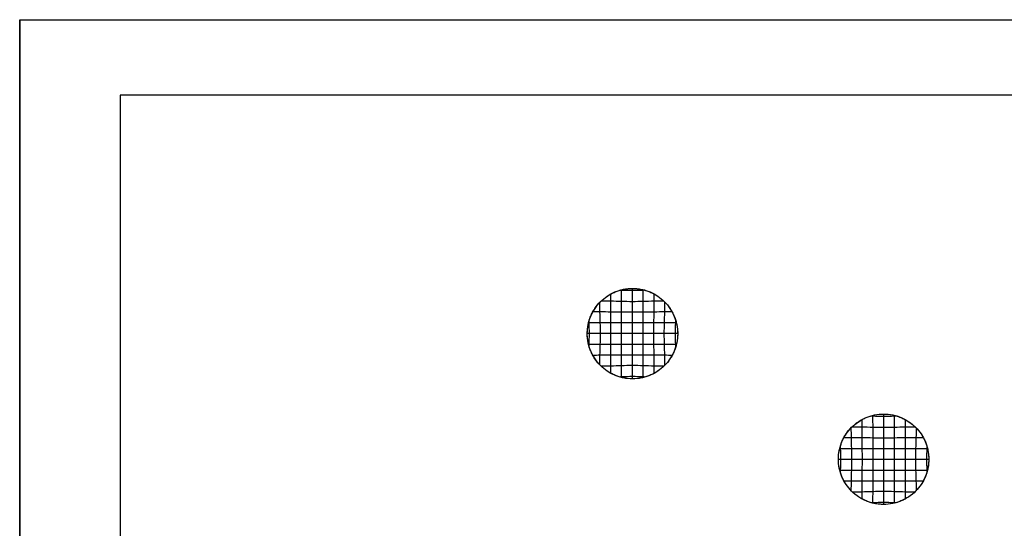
# Model space of a CAD drawing. Header units: millimetres. Extents: x -426 to 406, y -14 to 15.
# Tile 2 of 256: x -426 to -407, y 2 to 12. Entities that reach past the tile are written whole.
import ezdxf

# ---------------------------------------------------------------- set-up
doc = ezdxf.new("R2010")
doc.units = ezdxf.units.MM
doc.layers.add('METAL NEGRO', color=7, linetype='Continuous')

msp = doc.modelspace()

# ---------------------------------------------------------------- linework, layer by layer
at = {"layer": 'METAL NEGRO'}
for q in [(-426.44, -10.48, 1109.081), (-277.44, 12.02, 1109.081)]:
    msp.add_line((-426.44, 12.02, 1109.081), q, dxfattribs=at)
at = {"layer": 'METAL NEGRO', "extrusion": (0, 0, -1)}
for centre, start, end in [((414.24, 5.77, -1118.331), 270, 90), ((414.24, 5.77, -1118.331), 90, 270), ((409.24, 3.27, -1118.331), 270, 90), ((409.24, 3.27, -1118.331), 90, 270)]:
    msp.add_arc(centre, 0.9, start, end, dxfattribs=at)
at = {"layer": 'METAL NEGRO'}
for points in [[(-426.44, 12.02, 1099.831), (-277.44, 12.02, 1099.831)], [(-426.44, -10.48, 1099.831), (-426.44, 12.02, 1099.831)], [(-426.44, -10.48, 1118.331), (-426.44, 12.02, 1118.331)], [(-426.44, 12.02, 1118.331), (-426.44, 12.02, 1099.831)], [(-426.44, 12.02, 1118.331), (-277.44, 12.02, 1118.331)], [(-424.44, 10.52, 1101.331), (-424.44, -8.98, 1101.331)], [(-279.44, 10.52, 1101.331), (-424.44, 10.52, 1101.331)]]:
    msp.add_open_spline(points, degree=1, dxfattribs=at)
for points, knots in [([(-414.24, 4.87, 1118.331), (-414.182, 4.87, 1118.331), (-414.123, 4.876, 1118.332), (-414.051, 4.89, 1118.332), (-414.036, 4.893, 1118.332), (-414.008, 4.9, 1118.332), (-413.994, 4.904, 1118.332), (-413.951, 4.917, 1118.332), (-413.923, 4.927, 1118.332), (-413.869, 4.95, 1118.332), (-413.842, 4.962, 1118.331), (-413.79, 4.99, 1118.331), (-413.764, 5.006, 1118.331), (-413.691, 5.054, 1118.331), (-413.646, 5.092, 1118.332), (-413.563, 5.174, 1118.332), (-413.526, 5.219, 1118.332), (-413.485, 5.28, 1118.332), (-413.477, 5.292, 1118.332), (-413.462, 5.318, 1118.332), (-413.455, 5.331, 1118.332), (-413.434, 5.37, 1118.332), (-413.421, 5.397, 1118.332), (-413.398, 5.451, 1118.332), (-413.388, 5.479, 1118.332), (-413.371, 5.535, 1118.332), (-413.364, 5.564, 1118.332), (-413.346, 5.651, 1118.332), (-413.34, 5.71, 1118.331), (-413.34, 5.828, 1118.331), (-413.346, 5.887, 1118.332), (-413.363, 5.974, 1118.332), (-413.371, 6.003, 1118.332), (-413.388, 6.059, 1118.332), (-413.398, 6.087, 1118.332), (-413.42, 6.141, 1118.332), (-413.433, 6.168, 1118.332), (-413.461, 6.221, 1118.332), (-413.476, 6.246, 1118.332), (-413.525, 6.319, 1118.332), (-413.562, 6.364, 1118.332), (-413.645, 6.447, 1118.332), (-413.69, 6.484, 1118.331), (-413.75, 6.525, 1118.331), (-413.763, 6.533, 1118.331), (-413.788, 6.548, 1118.331), (-413.801, 6.555, 1118.331), (-413.84, 6.577, 1118.331), (-413.868, 6.59, 1118.332), (-413.923, 6.612, 1118.332), (-413.95, 6.622, 1118.332), (-413.993, 6.635, 1118.332), (-414.007, 6.639, 1118.332), (-414.035, 6.646, 1118.332), (-414.049, 6.649, 1118.332), (-414.121, 6.664, 1118.332), (-414.18, 6.67, 1118.331), (-414.268, 6.67, 1118.331), (-414.298, 6.669, 1118.331), (-414.357, 6.663, 1118.331), (-414.387, 6.658, 1118.332), (-414.431, 6.65, 1118.332), (-414.445, 6.646, 1118.332), (-414.474, 6.639, 1118.332), (-414.488, 6.635, 1118.332), (-414.531, 6.622, 1118.332), (-414.558, 6.612, 1118.332), (-414.613, 6.59, 1118.332), (-414.639, 6.577, 1118.331), (-414.691, 6.55, 1118.331), (-414.716, 6.534, 1118.331), (-414.789, 6.485, 1118.331), (-414.835, 6.448, 1118.332), (-414.918, 6.366, 1118.332), (-414.955, 6.32, 1118.332), (-415.004, 6.247, 1118.332), (-415.019, 6.222, 1118.332), (-415.047, 6.17, 1118.332), (-415.06, 6.143, 1118.332), (-415.083, 6.089, 1118.332), (-415.093, 6.061, 1118.332), (-415.11, 6.004, 1118.332), (-415.117, 5.976, 1118.332), (-415.134, 5.889, 1118.332), (-415.14, 5.83, 1118.331), (-415.14, 5.712, 1118.331), (-415.135, 5.653, 1118.332), (-415.117, 5.566, 1118.332), (-415.11, 5.537, 1118.332), (-415.093, 5.481, 1118.332), (-415.083, 5.453, 1118.332), (-415.061, 5.398, 1118.332), (-415.048, 5.372, 1118.332), (-415.02, 5.319, 1118.332), (-415.005, 5.294, 1118.332), (-414.956, 5.221, 1118.332), (-414.919, 5.176, 1118.332), (-414.836, 5.093, 1118.332), (-414.791, 5.055, 1118.331), (-414.718, 5.006, 1118.331), (-414.692, 4.991, 1118.331), (-414.64, 4.963, 1118.331), (-414.614, 4.951, 1118.332), (-414.56, 4.928, 1118.332), (-414.532, 4.918, 1118.332), (-414.49, 4.905, 1118.332), (-414.476, 4.901, 1118.332), (-414.447, 4.894, 1118.332), (-414.432, 4.89, 1118.332), (-414.359, 4.876, 1118.332), (-414.3, 4.87, 1118.331), (-414.24, 4.87, 1118.331)], [-5.654867, -5.654867, -5.654867, -5.654867, -5.478404, -5.478404, -5.434563, -5.434563, -5.390447, -5.390447, -5.30151, -5.30151, -5.212456, -5.212456, -5.123835, -5.123835, -4.94891, -4.94891, -4.773997, -4.773997, -4.729586, -4.729586, -4.684935, -4.684935, -4.596226, -4.596226, -4.50797, -4.50797, -4.41966, -4.41966, -4.242324, -4.242324, -4.064887, -4.064887, -3.976529, -3.976529, -3.888278, -3.888278, -3.799228, -3.799228, -3.710029, -3.710029, -3.535142, -3.535142, -3.360611, -3.360611, -3.316271, -3.316271, -3.271528, -3.271528, -3.182216, -3.182216, -3.093486, -3.093486, -3.049533, -3.049533, -3.005771, -3.005771, -2.829736, -2.829736, -2.740655, -2.740655, -2.65112, -2.65112, -2.606477, -2.606477, -2.56198, -2.56198, -2.473636, -2.473636, -2.385691, -2.385691, -2.297119, -2.297119, -2.121679, -2.121679, -1.946509, -1.946509, -1.857816, -1.857816, -1.769174, -1.769174, -1.680514, -1.680514, -1.591844, -1.591844, -1.414758, -1.414758, -1.237729, -1.237729, -1.149125, -1.149125, -1.060462, -1.060462, -0.971781, -0.971781, -0.883061, -0.883061, -0.707932, -0.707932, -0.532388, -0.532388, -0.443677, -0.443677, -0.35562, -0.35562, -0.267464, -0.267464, -0.223075, -0.223075, -0.178466, -0.178466, 0, 0, 0, 0]), ([(-414.241, 4.87, 1118.331), (-414.241, 4.885, 1118.331), (-414.242, 4.988, 1118.331), (-414.242, 5.134, 1118.331), (-414.242, 5.341, 1118.331), (-414.242, 5.554, 1118.332), (-414.242, 5.77, 1118.332), (-414.242, 5.986, 1118.332), (-414.242, 6.199, 1118.331), (-414.242, 6.407, 1118.331), (-414.242, 6.552, 1118.331), (-414.241, 6.654, 1118.331), (-414.241, 6.67, 1118.331)], [343.832922, 343.832922, 343.832922, 343.832922, 343.868916, 344.084916, 344.300916, 344.516916, 344.732916, 344.948916, 345.164916, 345.380916, 345.596916, 345.632834, 345.632834, 345.632834, 345.632834]), ([(-414.673, 4.981, 1118.331), (-414.673, 5.031, 1118.331), (-414.672, 5.148, 1118.331), (-414.673, 5.339, 1118.332), (-414.671, 5.555, 1118.332), (-414.67, 5.77, 1118.332), (-414.671, 5.985, 1118.332), (-414.673, 6.201, 1118.332), (-414.672, 6.392, 1118.331), (-414.673, 6.508, 1118.331), (-414.673, 6.559, 1118.331)], [343.943769, 343.943769, 343.943769, 343.943769, 344.084916, 344.300916, 344.516916, 344.732916, 344.948916, 345.164916, 345.380916, 345.521882, 345.521882, 345.521882, 345.521882]), ([(-413.989, 6.634, 1118.332), (-414.002, 6.633, 1118.332), (-414.087, 6.629, 1118.332), (-414.24, 6.623, 1118.329), (-414.398, 6.629, 1118.332), (-414.481, 6.633, 1118.332), (-414.492, 6.634, 1118.332)], [3701.1263564, 3701.1263564, 3701.1263564, 3701.1263564, 3701.1638354, 3701.3798288, 3701.5958222, 3701.6290901, 3701.6290901, 3701.6290901, 3701.6290901]), ([(-414.459, 4.897, 1118.332), (-414.459, 4.901, 1118.332), (-414.459, 4.99, 1118.332), (-414.457, 5.13, 1118.331), (-414.457, 5.34, 1118.331), (-414.457, 5.554, 1118.332), (-414.457, 5.77, 1118.332), (-414.457, 5.986, 1118.332), (-414.457, 6.2, 1118.331), (-414.457, 6.41, 1118.331), (-414.459, 6.55, 1118.332), (-414.459, 6.639, 1118.332), (-414.459, 6.643, 1118.332)], [343.859516, 343.859516, 343.859516, 343.859516, 343.868916, 344.084916, 344.300916, 344.516916, 344.732916, 344.948916, 345.164916, 345.380916, 345.596916, 345.605937, 345.605937, 345.605937, 345.605937]), ([(-414.027, 4.896, 1118.332), (-414.027, 4.9, 1118.332), (-414.027, 4.99, 1118.332), (-414.027, 5.13, 1118.331), (-414.027, 5.34, 1118.331), (-414.027, 5.554, 1118.332), (-414.027, 5.77, 1118.332), (-414.027, 5.986, 1118.332), (-414.027, 6.2, 1118.331), (-414.027, 6.41, 1118.331), (-414.027, 6.55, 1118.332), (-414.027, 6.64, 1118.332), (-414.027, 6.644, 1118.332)], [343.858509, 343.858509, 343.858509, 343.858509, 343.868916, 344.084916, 344.300916, 344.516916, 344.732916, 344.948916, 345.164916, 345.380916, 345.596916, 345.606944, 345.606944, 345.606944, 345.606944]), ([(-413.81, 4.98, 1118.331), (-413.81, 5.031, 1118.331), (-413.81, 5.148, 1118.331), (-413.81, 5.339, 1118.332), (-413.813, 5.555, 1118.332), (-413.815, 5.77, 1118.332), (-413.813, 5.985, 1118.332), (-413.81, 6.201, 1118.332), (-413.81, 6.392, 1118.331), (-413.81, 6.509, 1118.331), (-413.81, 6.56, 1118.331)], [343.942709, 343.942709, 343.942709, 343.942709, 344.084916, 344.300916, 344.516916, 344.732916, 344.948916, 345.164916, 345.380916, 345.522941, 345.522941, 345.522941, 345.522941]), ([(-414.89, 5.147, 1118.332), (-414.89, 5.211, 1118.332), (-414.888, 5.347, 1118.331), (-414.881, 5.555, 1118.332), (-414.876, 5.77, 1118.331), (-414.881, 5.985, 1118.332), (-414.888, 6.193, 1118.331), (-414.89, 6.329, 1118.332), (-414.89, 6.393, 1118.332)], [344.110155, 344.110155, 344.110155, 344.110155, 344.300916, 344.516916, 344.732916, 344.948916, 345.164916, 345.355367, 345.355367, 345.355367, 345.355367]), ([(-413.616, 6.418, 1118.332), (-413.681, 6.418, 1118.331), (-413.817, 6.417, 1118.331), (-414.028, 6.409, 1118.332), (-414.242, 6.404, 1118.33), (-414.458, 6.409, 1118.332), (-414.663, 6.417, 1118.331), (-414.801, 6.418, 1118.331), (-414.865, 6.418, 1118.332)], [3700.754087, 3700.754087, 3700.754087, 3700.754087, 3700.947842, 3701.163835, 3701.379829, 3701.595822, 3701.811816, 3702.002423, 3702.002423, 3702.002423, 3702.002423]), ([(-413.594, 5.144, 1118.332), (-413.594, 5.209, 1118.332), (-413.595, 5.346, 1118.331), (-413.604, 5.555, 1118.332), (-413.608, 5.77, 1118.332), (-413.604, 5.985, 1118.332), (-413.595, 6.194, 1118.331), (-413.594, 6.331, 1118.332), (-413.594, 6.396, 1118.332)], [344.106706, 344.106706, 344.106706, 344.106706, 344.300916, 344.516916, 344.732916, 344.948916, 345.164916, 345.358814, 345.358814, 345.358814, 345.358814]), ([(-413.451, 6.202, 1118.332), (-413.502, 6.202, 1118.332), (-413.619, 6.201, 1118.332), (-413.811, 6.201, 1118.332), (-414.027, 6.199, 1118.331), (-414.242, 6.197, 1118.331), (-414.457, 6.199, 1118.331), (-414.672, 6.201, 1118.332), (-414.863, 6.201, 1118.332), (-414.98, 6.202, 1118.332), (-415.03, 6.202, 1118.332)], [3700.588785, 3700.588785, 3700.588785, 3700.588785, 3700.731849, 3700.947842, 3701.163835, 3701.379829, 3701.595822, 3701.811816, 3702.027809, 3702.167801, 3702.167801, 3702.167801, 3702.167801]), ([(-413.367, 5.986, 1118.332), (-413.371, 5.986, 1118.332), (-413.462, 5.986, 1118.332), (-413.602, 5.985, 1118.332), (-413.812, 5.985, 1118.332), (-414.026, 5.985, 1118.332), (-414.242, 5.985, 1118.332), (-414.458, 5.985, 1118.332), (-414.672, 5.985, 1118.332), (-414.883, 5.985, 1118.332), (-415.022, 5.986, 1118.332), (-415.111, 5.986, 1118.332), (-415.114, 5.986, 1118.332)], [3700.504566, 3700.504566, 3700.504566, 3700.504566, 3700.515855, 3700.731849, 3700.947842, 3701.163835, 3701.379829, 3701.595822, 3701.811816, 3702.027809, 3702.243802, 3702.25194, 3702.25194, 3702.25194, 3702.25194]), ([(-415.106, 5.523, 1118.332), (-415.105, 5.534, 1118.332), (-415.101, 5.616, 1118.332), (-415.095, 5.77, 1118.331), (-415.101, 5.924, 1118.332), (-415.105, 6.006, 1118.332), (-415.106, 6.016, 1118.332)], [344.4863213, 344.4863213, 344.4863213, 344.4863213, 344.5169156, 344.7329156, 344.9489156, 344.9792081, 344.9792081, 344.9792081, 344.9792081]), ([(-413.378, 5.512, 1118.332), (-413.379, 5.526, 1118.332), (-413.383, 5.612, 1118.332), (-413.388, 5.77, 1118.331), (-413.383, 5.928, 1118.332), (-413.379, 6.014, 1118.332), (-413.378, 6.028, 1118.332)], [344.4749592, 344.4749592, 344.4749592, 344.4749592, 344.5169156, 344.7329156, 344.9489156, 344.9905564, 344.9905564, 344.9905564, 344.9905564]), ([(-413.34, 5.77, 1118.331), (-413.356, 5.77, 1118.331), (-413.459, 5.77, 1118.331), (-413.606, 5.77, 1118.332), (-413.813, 5.77, 1118.332), (-414.026, 5.77, 1118.332), (-414.242, 5.77, 1118.332), (-414.458, 5.77, 1118.332), (-414.671, 5.77, 1118.332), (-414.879, 5.77, 1118.332), (-415.024, 5.77, 1118.331), (-415.125, 5.77, 1118.331), (-415.14, 5.77, 1118.331)], [3700.478908, 3700.478908, 3700.478908, 3700.478908, 3700.515855, 3700.731849, 3700.947842, 3701.163835, 3701.379829, 3701.595822, 3701.811816, 3702.027809, 3702.243802, 3702.278828, 3702.278828, 3702.278828, 3702.278828]), ([(-413.367, 5.554, 1118.332), (-413.371, 5.554, 1118.332), (-413.462, 5.554, 1118.332), (-413.602, 5.555, 1118.332), (-413.812, 5.555, 1118.332), (-414.026, 5.555, 1118.332), (-414.242, 5.555, 1118.332), (-414.458, 5.555, 1118.332), (-414.672, 5.555, 1118.332), (-414.883, 5.555, 1118.332), (-415.022, 5.554, 1118.332), (-415.111, 5.554, 1118.332), (-415.114, 5.554, 1118.332)], [3700.504493, 3700.504493, 3700.504493, 3700.504493, 3700.515855, 3700.731849, 3700.947842, 3701.163835, 3701.379829, 3701.595822, 3701.811816, 3702.027809, 3702.243802, 3702.252012, 3702.252012, 3702.252012, 3702.252012]), ([(-413.451, 5.338, 1118.332), (-413.502, 5.338, 1118.332), (-413.619, 5.339, 1118.332), (-413.811, 5.339, 1118.332), (-414.027, 5.341, 1118.331), (-414.242, 5.343, 1118.331), (-414.457, 5.341, 1118.331), (-414.672, 5.339, 1118.332), (-414.863, 5.339, 1118.332), (-414.98, 5.338, 1118.332), (-415.03, 5.338, 1118.332)], [3700.588626, 3700.588626, 3700.588626, 3700.588626, 3700.731849, 3700.947842, 3701.163835, 3701.379829, 3701.595822, 3701.811816, 3702.027809, 3702.167955, 3702.167955, 3702.167955, 3702.167955]), ([(-413.616, 5.122, 1118.332), (-413.681, 5.122, 1118.331), (-413.817, 5.123, 1118.331), (-414.028, 5.131, 1118.332), (-414.242, 5.136, 1118.33), (-414.458, 5.131, 1118.332), (-414.663, 5.123, 1118.331), (-414.801, 5.122, 1118.331), (-414.865, 5.122, 1118.332)], [3700.75378, 3700.75378, 3700.75378, 3700.75378, 3700.947842, 3701.163835, 3701.379829, 3701.595822, 3701.811816, 3702.002724, 3702.002724, 3702.002724, 3702.002724]), ([(-413.988, 4.906, 1118.332), (-414.001, 4.907, 1118.332), (-414.086, 4.911, 1118.332), (-414.24, 4.917, 1118.329), (-414.398, 4.911, 1118.332), (-414.482, 4.907, 1118.332), (-414.494, 4.906, 1118.332)], [3701.1250148, 3701.1250148, 3701.1250148, 3701.1250148, 3701.1638354, 3701.3798288, 3701.5958222, 3701.6304329, 3701.6304329, 3701.6304329, 3701.6304329]), ([(-409.24, 4.17, 1118.331), (-409.3, 4.17, 1118.331), (-409.359, 4.164, 1118.332), (-409.432, 4.149, 1118.332), (-409.447, 4.146, 1118.332), (-409.476, 4.139, 1118.332), (-409.49, 4.135, 1118.332), (-409.518, 4.126, 1118.332), (-409.532, 4.121, 1118.332), (-409.56, 4.111, 1118.332), (-409.574, 4.106, 1118.332), (-409.614, 4.089, 1118.332), (-409.641, 4.077, 1118.331), (-409.693, 4.049, 1118.331), (-409.718, 4.033, 1118.331), (-409.791, 3.984, 1118.331), (-409.836, 3.947, 1118.332), (-409.919, 3.864, 1118.332), (-409.956, 3.819, 1118.332), (-410.005, 3.746, 1118.332), (-410.02, 3.72, 1118.332), (-410.048, 3.668, 1118.332), (-410.061, 3.642, 1118.332), (-410.083, 3.587, 1118.332), (-410.093, 3.559, 1118.332), (-410.11, 3.503, 1118.332), (-410.117, 3.474, 1118.332), (-410.135, 3.387, 1118.332), (-410.14, 3.328, 1118.331), (-410.14, 3.21, 1118.331), (-410.134, 3.151, 1118.332), (-410.117, 3.064, 1118.332), (-410.11, 3.035, 1118.332), (-410.093, 2.979, 1118.332), (-410.083, 2.951, 1118.332), (-410.06, 2.897, 1118.332), (-410.047, 2.87, 1118.332), (-410.019, 2.818, 1118.332), (-410.004, 2.793, 1118.332), (-409.955, 2.719, 1118.332), (-409.918, 2.674, 1118.332), (-409.835, 2.592, 1118.332), (-409.789, 2.554, 1118.331), (-409.716, 2.505, 1118.331), (-409.691, 2.49, 1118.331), (-409.639, 2.462, 1118.331), (-409.612, 2.45, 1118.332), (-409.558, 2.427, 1118.332), (-409.531, 2.417, 1118.332), (-409.488, 2.405, 1118.332), (-409.474, 2.401, 1118.332), (-409.445, 2.393, 1118.332), (-409.431, 2.39, 1118.332), (-409.387, 2.381, 1118.332), (-409.357, 2.377, 1118.331), (-409.298, 2.371, 1118.331), (-409.268, 2.37, 1118.331), (-409.18, 2.37, 1118.331), (-409.121, 2.376, 1118.332), (-409.049, 2.39, 1118.332), (-409.035, 2.394, 1118.332), (-409.006, 2.401, 1118.332), (-408.992, 2.405, 1118.332), (-408.95, 2.418, 1118.332), (-408.922, 2.428, 1118.332), (-408.867, 2.45, 1118.332), (-408.84, 2.463, 1118.331), (-408.788, 2.491, 1118.331), (-408.763, 2.506, 1118.331), (-408.69, 2.556, 1118.331), (-408.645, 2.593, 1118.332), (-408.562, 2.675, 1118.332), (-408.525, 2.721, 1118.332), (-408.476, 2.794, 1118.332), (-408.461, 2.819, 1118.332), (-408.433, 2.872, 1118.332), (-408.42, 2.898, 1118.332), (-408.397, 2.953, 1118.332), (-408.388, 2.981, 1118.332), (-408.371, 3.037, 1118.332), (-408.363, 3.066, 1118.332), (-408.346, 3.153, 1118.332), (-408.34, 3.212, 1118.331), (-408.34, 3.33, 1118.331), (-408.346, 3.389, 1118.332), (-408.364, 3.476, 1118.332), (-408.371, 3.504, 1118.332), (-408.388, 3.561, 1118.332), (-408.398, 3.588, 1118.332), (-408.421, 3.643, 1118.332), (-408.434, 3.67, 1118.332), (-408.455, 3.709, 1118.332), (-408.462, 3.722, 1118.332), (-408.477, 3.747, 1118.332), (-408.485, 3.76, 1118.332), (-408.526, 3.821, 1118.332), (-408.563, 3.866, 1118.332), (-408.646, 3.948, 1118.332), (-408.691, 3.985, 1118.331), (-408.752, 4.026, 1118.331), (-408.764, 4.034, 1118.331), (-408.79, 4.049, 1118.331), (-408.803, 4.056, 1118.331), (-408.842, 4.077, 1118.331), (-408.869, 4.09, 1118.332), (-408.924, 4.113, 1118.332), (-408.952, 4.123, 1118.332), (-408.994, 4.136, 1118.332), (-409.008, 4.14, 1118.332), (-409.037, 4.147, 1118.332), (-409.051, 4.15, 1118.332), (-409.123, 4.164, 1118.332), (-409.182, 4.17, 1118.331), (-409.24, 4.17, 1118.331)], [-5.654867, -5.654867, -5.654867, -5.654867, -5.476478, -5.476478, -5.431838, -5.431838, -5.387351, -5.387351, -5.343109, -5.343109, -5.299165, -5.299165, -5.211209, -5.211209, -5.122628, -5.122628, -4.947141, -4.947141, -4.772043, -4.772043, -4.68335, -4.68335, -4.594719, -4.594719, -4.506058, -4.506058, -4.417401, -4.417401, -4.240302, -4.240302, -4.063302, -4.063302, -3.974693, -3.974693, -3.886038, -3.886038, -3.797352, -3.797352, -3.708642, -3.708642, -3.533459, -3.533459, -3.357973, -3.357973, -3.269274, -3.269274, -3.181236, -3.181236, -3.093064, -3.093064, -3.048667, -3.048667, -3.004055, -3.004055, -2.914473, -2.914473, -2.825372, -2.825372, -2.648951, -2.648951, -2.605107, -2.605107, -2.560977, -2.560977, -2.472034, -2.472034, -2.382991, -2.382991, -2.294385, -2.294385, -2.119451, -2.119451, -1.94456, -1.94456, -1.855348, -1.855348, -1.766262, -1.766262, -1.678012, -1.678012, -1.589709, -1.589709, -1.412372, -1.412372, -1.234956, -1.234956, -1.146603, -1.146603, -1.058358, -1.058358, -0.969289, -0.969289, -0.924657, -0.924657, -0.880249, -0.880249, -0.70536, -0.70536, -0.530859, -0.530859, -0.486502, -0.486502, -0.441754, -0.441754, -0.352455, -0.352455, -0.263752, -0.263752, -0.219812, -0.219812, -0.176058, -0.176058, 0, 0, 0, 0]), ([(-409.492, 4.134, 1118.332), (-409.481, 4.133, 1118.332), (-409.398, 4.129, 1118.332), (-409.24, 4.123, 1118.329), (-409.087, 4.129, 1118.332), (-409.002, 4.133, 1118.332), (-408.989, 4.134, 1118.332)], [-3696.6290958, -3696.6290958, -3696.6290958, -3696.6290958, -3696.5958222, -3696.3798288, -3696.1638354, -3696.1263563, -3696.1263563, -3696.1263563, -3696.1263563]), ([(-409.459, 4.143, 1118.332), (-409.459, 4.139, 1118.332), (-409.459, 4.05, 1118.332), (-409.457, 3.91, 1118.331), (-409.457, 3.7, 1118.331), (-409.457, 3.486, 1118.332), (-409.457, 3.27, 1118.332), (-409.457, 3.054, 1118.332), (-409.457, 2.84, 1118.331), (-409.457, 2.63, 1118.331), (-409.459, 2.49, 1118.332), (-409.459, 2.401, 1118.332), (-409.459, 2.397, 1118.332)], [-343.105939, -343.105939, -343.105939, -343.105939, -343.096916, -342.880916, -342.664916, -342.448916, -342.232916, -342.016916, -341.800916, -341.584916, -341.368916, -341.359516, -341.359516, -341.359516, -341.359516]), ([(-409.241, 4.17, 1118.331), (-409.241, 4.154, 1118.331), (-409.242, 4.052, 1118.331), (-409.242, 3.907, 1118.331), (-409.242, 3.699, 1118.331), (-409.242, 3.486, 1118.332), (-409.242, 3.27, 1118.332), (-409.242, 3.054, 1118.332), (-409.242, 2.841, 1118.331), (-409.242, 2.634, 1118.331), (-409.242, 2.488, 1118.331), (-409.241, 2.385, 1118.331), (-409.241, 2.37, 1118.331)], [-343.132834, -343.132834, -343.132834, -343.132834, -343.096916, -342.880916, -342.664916, -342.448916, -342.232916, -342.016916, -341.800916, -341.584916, -341.368916, -341.332922, -341.332922, -341.332922, -341.332922]), ([(-409.027, 4.144, 1118.332), (-409.027, 4.14, 1118.332), (-409.027, 4.05, 1118.332), (-409.027, 3.91, 1118.331), (-409.027, 3.7, 1118.331), (-409.027, 3.486, 1118.332), (-409.027, 3.27, 1118.332), (-409.027, 3.054, 1118.332), (-409.027, 2.84, 1118.331), (-409.027, 2.63, 1118.331), (-409.027, 2.49, 1118.332), (-409.027, 2.4, 1118.332), (-409.027, 2.396, 1118.332)], [-343.106944, -343.106944, -343.106944, -343.106944, -343.096916, -342.880916, -342.664916, -342.448916, -342.232916, -342.016916, -341.800916, -341.584916, -341.368916, -341.358511, -341.358511, -341.358511, -341.358511]), ([(-409.673, 4.059, 1118.331), (-409.673, 4.008, 1118.331), (-409.672, 3.892, 1118.331), (-409.673, 3.701, 1118.332), (-409.671, 3.485, 1118.332), (-409.67, 3.27, 1118.332), (-409.671, 3.055, 1118.332), (-409.673, 2.839, 1118.332), (-409.672, 2.648, 1118.331), (-409.673, 2.531, 1118.331), (-409.673, 2.481, 1118.331)], [-343.021883, -343.021883, -343.021883, -343.021883, -342.880916, -342.664916, -342.448916, -342.232916, -342.016916, -341.800916, -341.584916, -341.443769, -341.443769, -341.443769, -341.443769]), ([(-408.81, 4.06, 1118.331), (-408.81, 4.009, 1118.331), (-408.81, 3.892, 1118.331), (-408.81, 3.701, 1118.332), (-408.813, 3.485, 1118.332), (-408.815, 3.27, 1118.332), (-408.813, 3.055, 1118.332), (-408.81, 2.839, 1118.332), (-408.81, 2.648, 1118.331), (-408.81, 2.531, 1118.331), (-408.81, 2.48, 1118.331)], [-343.022943, -343.022943, -343.022943, -343.022943, -342.880916, -342.664916, -342.448916, -342.232916, -342.016916, -341.800916, -341.584916, -341.44271, -341.44271, -341.44271, -341.44271]), ([(-409.89, 3.893, 1118.332), (-409.89, 3.829, 1118.332), (-409.888, 3.693, 1118.331), (-409.881, 3.485, 1118.332), (-409.876, 3.27, 1118.331), (-409.881, 3.055, 1118.332), (-409.888, 2.847, 1118.331), (-409.89, 2.711, 1118.332), (-409.89, 2.647, 1118.332)], [-342.85537, -342.85537, -342.85537, -342.85537, -342.664916, -342.448916, -342.232916, -342.016916, -341.800916, -341.610154, -341.610154, -341.610154, -341.610154]), ([(-409.865, 3.918, 1118.332), (-409.801, 3.918, 1118.331), (-409.663, 3.917, 1118.331), (-409.458, 3.909, 1118.332), (-409.242, 3.904, 1118.33), (-409.028, 3.909, 1118.332), (-408.817, 3.917, 1118.331), (-408.681, 3.918, 1118.331), (-408.616, 3.918, 1118.332)], [-3697.002426, -3697.002426, -3697.002426, -3697.002426, -3696.811816, -3696.595822, -3696.379829, -3696.163835, -3695.947842, -3695.754088, -3695.754088, -3695.754088, -3695.754088]), ([(-408.594, 3.896, 1118.332), (-408.594, 3.831, 1118.332), (-408.595, 3.694, 1118.331), (-408.604, 3.485, 1118.332), (-408.608, 3.27, 1118.332), (-408.604, 3.055, 1118.332), (-408.595, 2.846, 1118.331), (-408.594, 2.709, 1118.332), (-408.594, 2.644, 1118.332)], [-342.858814, -342.858814, -342.858814, -342.858814, -342.664916, -342.448916, -342.232916, -342.016916, -341.800916, -341.60671, -341.60671, -341.60671, -341.60671]), ([(-410.03, 3.702, 1118.332), (-409.98, 3.702, 1118.332), (-409.863, 3.701, 1118.332), (-409.672, 3.701, 1118.332), (-409.457, 3.699, 1118.331), (-409.242, 3.697, 1118.331), (-409.027, 3.699, 1118.331), (-408.811, 3.701, 1118.332), (-408.619, 3.701, 1118.332), (-408.502, 3.702, 1118.332), (-408.451, 3.702, 1118.332)], [-3697.167803, -3697.167803, -3697.167803, -3697.167803, -3697.027809, -3696.811816, -3696.595822, -3696.379829, -3696.163835, -3695.947842, -3695.731849, -3695.588786, -3695.588786, -3695.588786, -3695.588786]), ([(-410.114, 3.486, 1118.332), (-410.111, 3.486, 1118.332), (-410.022, 3.486, 1118.332), (-409.883, 3.485, 1118.332), (-409.672, 3.485, 1118.332), (-409.458, 3.485, 1118.332), (-409.242, 3.485, 1118.332), (-409.026, 3.485, 1118.332), (-408.812, 3.485, 1118.332), (-408.602, 3.485, 1118.332), (-408.462, 3.486, 1118.332), (-408.371, 3.486, 1118.332), (-408.367, 3.486, 1118.332)], [-3697.251942, -3697.251942, -3697.251942, -3697.251942, -3697.243802, -3697.027809, -3696.811816, -3696.595822, -3696.379829, -3696.163835, -3695.947842, -3695.731849, -3695.515855, -3695.504568, -3695.504568, -3695.504568, -3695.504568]), ([(-410.106, 3.516, 1118.332), (-410.105, 3.506, 1118.332), (-410.101, 3.424, 1118.332), (-410.095, 3.27, 1118.331), (-410.101, 3.116, 1118.332), (-410.105, 3.034, 1118.332), (-410.106, 3.023, 1118.332)], [-342.4792164, -342.4792164, -342.4792164, -342.4792164, -342.4489156, -342.2329156, -342.0169156, -341.9863145, -341.9863145, -341.9863145, -341.9863145]), ([(-408.378, 3.528, 1118.332), (-408.379, 3.514, 1118.332), (-408.383, 3.428, 1118.332), (-408.388, 3.27, 1118.331), (-408.383, 3.112, 1118.332), (-408.379, 3.026, 1118.332), (-408.378, 3.012, 1118.332)], [-342.4905511, -342.4905511, -342.4905511, -342.4905511, -342.4489156, -342.2329156, -342.0169156, -341.9749682, -341.9749682, -341.9749682, -341.9749682]), ([(-410.14, 3.27, 1118.331), (-410.125, 3.27, 1118.331), (-410.024, 3.27, 1118.331), (-409.879, 3.27, 1118.332), (-409.671, 3.27, 1118.332), (-409.458, 3.27, 1118.332), (-409.242, 3.27, 1118.332), (-409.026, 3.27, 1118.332), (-408.813, 3.27, 1118.332), (-408.606, 3.27, 1118.332), (-408.459, 3.27, 1118.331), (-408.356, 3.27, 1118.331), (-408.34, 3.27, 1118.331)], [-3697.278829, -3697.278829, -3697.278829, -3697.278829, -3697.243802, -3697.027809, -3696.811816, -3696.595822, -3696.379829, -3696.163835, -3695.947842, -3695.731849, -3695.515855, -3695.478909, -3695.478909, -3695.478909, -3695.478909]), ([(-410.114, 3.054, 1118.332), (-410.111, 3.054, 1118.332), (-410.022, 3.054, 1118.332), (-409.883, 3.055, 1118.332), (-409.672, 3.055, 1118.332), (-409.458, 3.055, 1118.332), (-409.242, 3.055, 1118.332), (-409.026, 3.055, 1118.332), (-408.812, 3.055, 1118.332), (-408.602, 3.055, 1118.332), (-408.462, 3.054, 1118.332), (-408.371, 3.054, 1118.332), (-408.367, 3.054, 1118.332)], [-3697.252013, -3697.252013, -3697.252013, -3697.252013, -3697.243802, -3697.027809, -3696.811816, -3696.595822, -3696.379829, -3696.163835, -3695.947842, -3695.731849, -3695.515855, -3695.504496, -3695.504496, -3695.504496, -3695.504496]), ([(-410.03, 2.838, 1118.332), (-409.98, 2.838, 1118.332), (-409.863, 2.839, 1118.332), (-409.672, 2.839, 1118.332), (-409.457, 2.841, 1118.331), (-409.242, 2.843, 1118.331), (-409.027, 2.841, 1118.331), (-408.811, 2.839, 1118.332), (-408.619, 2.839, 1118.332), (-408.502, 2.838, 1118.332), (-408.451, 2.838, 1118.332)], [-3697.167957, -3697.167957, -3697.167957, -3697.167957, -3697.027809, -3696.811816, -3696.595822, -3696.379829, -3696.163835, -3695.947842, -3695.731849, -3695.588629, -3695.588629, -3695.588629, -3695.588629]), ([(-409.865, 2.622, 1118.332), (-409.801, 2.622, 1118.331), (-409.663, 2.623, 1118.331), (-409.458, 2.631, 1118.332), (-409.242, 2.636, 1118.33), (-409.028, 2.631, 1118.332), (-408.817, 2.623, 1118.331), (-408.681, 2.622, 1118.331), (-408.616, 2.622, 1118.332)], [-3697.002726, -3697.002726, -3697.002726, -3697.002726, -3696.811816, -3696.595822, -3696.379829, -3696.163835, -3695.947842, -3695.753784, -3695.753784, -3695.753784, -3695.753784]), ([(-409.494, 2.406, 1118.332), (-409.482, 2.407, 1118.332), (-409.398, 2.411, 1118.332), (-409.24, 2.417, 1118.329), (-409.086, 2.411, 1118.332), (-409.001, 2.407, 1118.332), (-408.988, 2.406, 1118.332)], [-3696.6304317, -3696.6304317, -3696.6304317, -3696.6304317, -3696.5958222, -3696.3798288, -3696.1638354, -3696.1250228, -3696.1250228, -3696.1250228, -3696.1250228])]:
    msp.add_open_spline(points, degree=3, knots=knots, dxfattribs=at)

doc.saveas('drawing.dxf')
